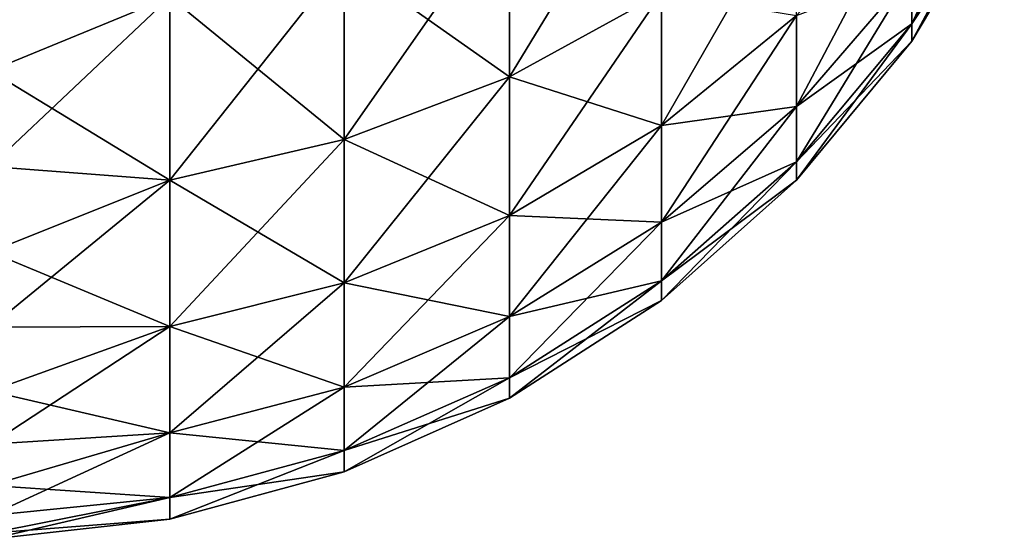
# Model space of a CAD drawing. Header units: millimetres. Extents: x -101 to 102, y -40 to 284.
# Tile 90 of 183: x 95.67 to 97.342, y 22.006 to 22.889. Entities that reach past the tile are written whole.
import ezdxf

# ---------------------------------------------------------------- set-up
doc = ezdxf.new("R2010")
doc.units = ezdxf.units.MM
doc.header["$LTSCALE"] = 65.185185
doc.layers.add('279', color=7, linetype='CONTINUOUS')
doc.layers.add('280', color=7, linetype='CONTINUOUS')

msp = doc.modelspace()

# ---------------------------------------------------------------- linework, layer by layer
at = {"layer": '279', "color": 7, "linetype": 'Continuous'}
for points in [[(96.7599, 22.9346, 1.8641), (96.7599, 23.217, 2.2642), (96.5018, 22.7923, 1.9506), (96.7599, 22.9346, 1.8641)], [(96.5018, 22.7923, 1.9506), (96.7599, 23.217, 2.2642), (96.5018, 23.0878, 2.3692), (96.5018, 22.7923, 1.9506)], [(97.3422, 23.144, 0.3925), (97.3422, 23.2241, 0.7778), (97.1852, 22.8825, 0.4285), (97.3422, 23.144, 0.3925)], [(97.1852, 22.8825, 0.4285), (97.3422, 23.2241, 0.7778), (97.1852, 22.9699, 0.849), (97.1852, 22.8825, 0.4285)], [(97.3422, 23.1172), (97.3422, 23.144, 0.3925), (97.1852, 22.8532), (97.3422, 23.1172)], [(97.1852, 22.8532), (97.3422, 23.144, 0.3925), (97.1852, 22.8825, 0.4285), (97.1852, 22.8532)], [(97.1852, 22.9699, 0.849), (97.1852, 23.1137, 1.2537), (96.9895, 22.7418, 0.9129), (97.1852, 22.9699, 0.849)], [(96.9895, 22.7418, 0.9129), (97.1852, 23.1137, 1.2537), (96.9895, 22.8965, 1.348), (96.9895, 22.7418, 0.9129)], [(96.9895, 22.8965, 1.348), (96.9895, 23.109, 1.7581), (96.7599, 22.7093, 1.4293), (96.9895, 22.8965, 1.348)], [(96.7599, 22.7093, 1.4293), (96.9895, 23.109, 1.7581), (96.7599, 22.9346, 1.8641), (96.7599, 22.7093, 1.4293)], [(96.5018, 22.7923, 1.9506), (96.5018, 23.0878, 2.3692), (96.2212, 22.6855, 2.0156), (96.5018, 22.7923, 1.9506)], [(96.2212, 22.6855, 2.0156), (96.5018, 23.0878, 2.3692), (96.2212, 22.9908, 2.4481), (96.2212, 22.6855, 2.0156)], [(95.6198, 22.9815, 2.6155), (95.6198, 22.8026, 2.3935), (95.9248, 22.9284, 2.499), (95.6198, 22.9815, 2.6155)], [(96.2212, 22.6855, 2.0156), (96.2212, 22.9908, 2.4481), (95.9248, 22.6167, 2.0574), (96.2212, 22.6855, 2.0156)], [(95.9248, 22.6167, 2.0574), (96.2212, 22.9908, 2.4481), (95.9248, 22.9284, 2.499), (95.9248, 22.6167, 2.0574)], [(97.1852, 22.8825, 0.4285), (97.1852, 22.9699, 0.849), (96.9895, 22.6479, 0.4607), (97.1852, 22.8825, 0.4285)], [(96.9895, 22.6479, 0.4607), (97.1852, 22.9699, 0.849), (96.9895, 22.7418, 0.9129), (96.9895, 22.6479, 0.4607)], [(96.7599, 22.7093, 1.4293), (96.7599, 22.9346, 1.8641), (96.5018, 22.5566, 1.4957), (96.7599, 22.7093, 1.4293)], [(96.5018, 22.5566, 1.4957), (96.7599, 22.9346, 1.8641), (96.5018, 22.7923, 1.9506), (96.5018, 22.5566, 1.4957)], [(95.6198, 22.8026, 2.3935), (95.6198, 22.64, 2.1593), (95.9248, 22.9284, 2.499), (95.6198, 22.8026, 2.3935)], [(95.6198, 22.64, 2.1593), (95.9248, 22.6167, 2.0574), (95.9248, 22.9284, 2.499), (95.6198, 22.64, 2.1593)], [(96.9895, 22.7418, 0.9129), (96.9895, 22.8965, 1.348), (96.7599, 22.5453, 0.968), (96.9895, 22.7418, 0.9129)], [(96.7599, 22.5453, 0.968), (96.9895, 22.8965, 1.348), (96.7599, 22.7093, 1.4293), (96.7599, 22.5453, 0.968)], [(97.1852, 22.8532), (97.1852, 22.8825, 0.4285), (96.9895, 22.6164), (97.1852, 22.8532)], [(96.9895, 22.6164), (97.1852, 22.8825, 0.4285), (96.9895, 22.6479, 0.4607), (96.9895, 22.6164)], [(96.5018, 22.5566, 1.4957), (96.5018, 22.7923, 1.9506), (96.2212, 22.4419, 1.5455), (96.5018, 22.5566, 1.4957)], [(96.2212, 22.4419, 1.5455), (96.5018, 22.7923, 1.9506), (96.2212, 22.6855, 2.0156), (96.2212, 22.4419, 1.5455)], [(96.9895, 22.6479, 0.4607), (96.9895, 22.7418, 0.9129), (96.7599, 22.4457, 0.4885), (96.9895, 22.6479, 0.4607)], [(96.7599, 22.4457, 0.4885), (96.9895, 22.7418, 0.9129), (96.7599, 22.5453, 0.968), (96.7599, 22.4457, 0.4885)], [(96.7599, 22.5453, 0.968), (96.7599, 22.7093, 1.4293), (96.5018, 22.385, 1.0129), (96.7599, 22.5453, 0.968)], [(96.5018, 22.385, 1.0129), (96.7599, 22.7093, 1.4293), (96.5018, 22.5566, 1.4957), (96.5018, 22.385, 1.0129)], [(96.2212, 22.4419, 1.5455), (96.2212, 22.6855, 2.0156), (95.9248, 22.368, 1.5776), (96.2212, 22.4419, 1.5455)], [(95.9248, 22.368, 1.5776), (96.2212, 22.6855, 2.0156), (95.9248, 22.6167, 2.0574), (95.9248, 22.368, 1.5776)], [(96.9895, 22.6164), (96.9895, 22.6479, 0.4607), (96.7599, 22.4123), (96.9895, 22.6164)], [(96.7599, 22.4123), (96.9895, 22.6479, 0.4607), (96.7599, 22.4457, 0.4885), (96.7599, 22.4123)], [(95.6198, 22.64, 2.1593), (95.6198, 22.4946, 1.9141), (95.9248, 22.6167, 2.0574), (95.6198, 22.64, 2.1593)], [(95.6198, 22.4946, 1.9141), (95.6198, 22.3669, 1.6592), (95.9248, 22.6167, 2.0574), (95.6198, 22.4946, 1.9141)], [(95.6198, 22.3669, 1.6592), (95.9248, 22.368, 1.5776), (95.9248, 22.6167, 2.0574), (95.6198, 22.3669, 1.6592)], [(96.5018, 22.385, 1.0129), (96.5018, 22.5566, 1.4957), (96.2212, 22.2646, 1.0466), (96.5018, 22.385, 1.0129)], [(96.2212, 22.2646, 1.0466), (96.5018, 22.5566, 1.4957), (96.2212, 22.4419, 1.5455), (96.2212, 22.2646, 1.0466)], [(96.7599, 22.4457, 0.4885), (96.7599, 22.5453, 0.968), (96.5018, 22.2808, 0.5112), (96.7599, 22.4457, 0.4885)], [(96.5018, 22.2808, 0.5112), (96.7599, 22.5453, 0.968), (96.5018, 22.385, 1.0129), (96.5018, 22.2808, 0.5112)], [(96.7599, 22.4123), (96.7599, 22.4457, 0.4885), (96.5018, 22.2458), (96.7599, 22.4123)], [(96.5018, 22.2458), (96.7599, 22.4457, 0.4885), (96.5018, 22.2808, 0.5112), (96.5018, 22.2458)], [(96.2212, 22.2646, 1.0466), (96.2212, 22.4419, 1.5455), (95.9248, 22.1871, 1.0683), (96.2212, 22.2646, 1.0466)], [(95.9248, 22.1871, 1.0683), (96.2212, 22.4419, 1.5455), (95.9248, 22.368, 1.5776), (95.9248, 22.1871, 1.0683)], [(96.5018, 22.2808, 0.5112), (96.5018, 22.385, 1.0129), (96.2212, 22.1569, 0.5282), (96.5018, 22.2808, 0.5112)], [(96.2212, 22.1569, 0.5282), (96.5018, 22.385, 1.0129), (96.2212, 22.2646, 1.0466), (96.2212, 22.1569, 0.5282)], [(95.6198, 22.3669, 1.6592), (95.6198, 22.2578, 1.3958), (95.9248, 22.368, 1.5776), (95.6198, 22.3669, 1.6592)], [(95.6198, 22.2578, 1.3958), (95.6198, 22.1678, 1.1252), (95.9248, 22.368, 1.5776), (95.6198, 22.2578, 1.3958)], [(95.6198, 22.1678, 1.1252), (95.9248, 22.1871, 1.0683), (95.9248, 22.368, 1.5776), (95.6198, 22.1678, 1.1252)], [(96.5018, 22.2458), (96.5018, 22.2808, 0.5112), (96.2212, 22.1208), (96.5018, 22.2458)], [(96.2212, 22.1208), (96.5018, 22.2808, 0.5112), (96.2212, 22.1569, 0.5282), (96.2212, 22.1208)], [(96.2212, 22.1569, 0.5282), (96.2212, 22.2646, 1.0466), (95.9248, 22.0771, 0.5392), (96.2212, 22.1569, 0.5282)], [(95.9248, 22.0771, 0.5392), (96.2212, 22.2646, 1.0466), (95.9248, 22.1871, 1.0683), (95.9248, 22.0771, 0.5392)], [(95.6198, 22.1678, 1.1252), (95.6198, 22.0973, 0.849), (95.9248, 22.1871, 1.0683), (95.6198, 22.1678, 1.1252)], [(95.6198, 22.0973, 0.849), (95.6198, 22.0467, 0.5684), (95.9248, 22.1871, 1.0683), (95.6198, 22.0973, 0.849)], [(95.6198, 22.0467, 0.5684), (95.9248, 22.0771, 0.5392), (95.9248, 22.1871, 1.0683), (95.6198, 22.0467, 0.5684)], [(96.2212, 22.1208), (96.2212, 22.1569, 0.5282), (95.9248, 22.0402), (96.2212, 22.1208)], [(95.9248, 22.0402), (96.2212, 22.1569, 0.5282), (95.9248, 22.0771, 0.5392), (95.9248, 22.0402)], [(95.6198, 22.0467, 0.5684), (95.6198, 22.0162, 0.2849), (95.9248, 22.0771, 0.5392), (95.6198, 22.0467, 0.5684)], [(95.6198, 22.0162, 0.2849), (95.6198, 22.006), (95.9248, 22.0771, 0.5392), (95.6198, 22.0162, 0.2849)], [(95.6198, 22.006), (95.9248, 22.0402), (95.9248, 22.0771, 0.5392), (95.6198, 22.006)]]:
    msp.add_3dface(points, dxfattribs=at)
at = {"layer": '280', "color": 7, "linetype": 'Continuous'}
for points in [[(97.3422, 23.144, -0.3925), (97.3422, 23.1172), (97.1852, 22.8825, -0.4285), (97.3422, 23.144, -0.3925)], [(97.1852, 22.9699, -0.849), (97.3422, 23.144, -0.3925), (97.1852, 22.8825, -0.4285), (97.1852, 22.9699, -0.849)], [(97.3422, 23.1172), (97.1852, 22.8532), (97.1852, 22.8825, -0.4285), (97.3422, 23.1172)], [(96.5018, 23.0878, -2.3692), (96.5018, 22.7923, -1.9506), (96.2212, 22.9908, -2.4481), (96.5018, 23.0878, -2.3692)], [(96.5018, 23.0878, -2.3692), (96.7599, 22.9346, -1.8641), (96.5018, 22.7923, -1.9506), (96.5018, 23.0878, -2.3692)], [(95.6198, 22.8026, -2.3935), (95.6198, 22.9815, -2.6155), (95.9248, 22.9284, -2.499), (95.6198, 22.8026, -2.3935)], [(96.2212, 22.9908, -2.4481), (96.2212, 22.6855, -2.0156), (95.9248, 22.9284, -2.499), (96.2212, 22.9908, -2.4481)], [(96.2212, 22.9908, -2.4481), (96.5018, 22.7923, -1.9506), (96.2212, 22.6855, -2.0156), (96.2212, 22.9908, -2.4481)], [(97.1852, 22.9699, -0.849), (97.1852, 22.8825, -0.4285), (96.9895, 22.7418, -0.9129), (97.1852, 22.9699, -0.849)], [(96.9895, 22.8965, -1.348), (97.1852, 22.9699, -0.849), (96.9895, 22.7418, -0.9129), (96.9895, 22.8965, -1.348)], [(96.7599, 22.9346, -1.8641), (96.7599, 22.7093, -1.4293), (96.5018, 22.7923, -1.9506), (96.7599, 22.9346, -1.8641)], [(96.7599, 22.9346, -1.8641), (96.9895, 22.8965, -1.348), (96.7599, 22.7093, -1.4293), (96.7599, 22.9346, -1.8641)], [(95.6198, 22.8026, -2.3935), (95.9248, 22.9284, -2.499), (95.9248, 22.6167, -2.0574), (95.6198, 22.8026, -2.3935)], [(95.9248, 22.9284, -2.499), (96.2212, 22.6855, -2.0156), (95.9248, 22.6167, -2.0574), (95.9248, 22.9284, -2.499)], [(96.9895, 22.8965, -1.348), (96.9895, 22.7418, -0.9129), (96.7599, 22.7093, -1.4293), (96.9895, 22.8965, -1.348)], [(97.1852, 22.8825, -0.4285), (97.1852, 22.8532), (96.9895, 22.6479, -0.4607), (97.1852, 22.8825, -0.4285)], [(96.9895, 22.7418, -0.9129), (97.1852, 22.8825, -0.4285), (96.9895, 22.6479, -0.4607), (96.9895, 22.7418, -0.9129)], [(97.1852, 22.8532), (96.9895, 22.6164), (96.9895, 22.6479, -0.4607), (97.1852, 22.8532)], [(95.6198, 22.64, -2.1593), (95.6198, 22.8026, -2.3935), (95.9248, 22.6167, -2.0574), (95.6198, 22.64, -2.1593)], [(96.5018, 22.7923, -1.9506), (96.5018, 22.5566, -1.4957), (96.2212, 22.6855, -2.0156), (96.5018, 22.7923, -1.9506)], [(96.5018, 22.7923, -1.9506), (96.7599, 22.7093, -1.4293), (96.5018, 22.5566, -1.4957), (96.5018, 22.7923, -1.9506)], [(96.9895, 22.7418, -0.9129), (96.9895, 22.6479, -0.4607), (96.7599, 22.5453, -0.968), (96.9895, 22.7418, -0.9129)], [(96.7599, 22.7093, -1.4293), (96.9895, 22.7418, -0.9129), (96.7599, 22.5453, -0.968), (96.7599, 22.7093, -1.4293)], [(96.7599, 22.7093, -1.4293), (96.7599, 22.5453, -0.968), (96.5018, 22.5566, -1.4957), (96.7599, 22.7093, -1.4293)], [(96.2212, 22.6855, -2.0156), (96.2212, 22.4419, -1.5455), (95.9248, 22.6167, -2.0574), (96.2212, 22.6855, -2.0156)], [(96.2212, 22.6855, -2.0156), (96.5018, 22.5566, -1.4957), (96.2212, 22.4419, -1.5455), (96.2212, 22.6855, -2.0156)], [(96.9895, 22.6479, -0.4607), (96.9895, 22.6164), (96.7599, 22.4457, -0.4885), (96.9895, 22.6479, -0.4607)], [(96.7599, 22.5453, -0.968), (96.9895, 22.6479, -0.4607), (96.7599, 22.4457, -0.4885), (96.7599, 22.5453, -0.968)], [(95.6198, 22.4946, -1.9141), (95.6198, 22.64, -2.1593), (95.9248, 22.6167, -2.0574), (95.6198, 22.4946, -1.9141)], [(95.6198, 22.4946, -1.9141), (95.9248, 22.6167, -2.0574), (95.9248, 22.368, -1.5776), (95.6198, 22.4946, -1.9141)], [(95.9248, 22.6167, -2.0574), (96.2212, 22.4419, -1.5455), (95.9248, 22.368, -1.5776), (95.9248, 22.6167, -2.0574)], [(96.9895, 22.6164), (96.7599, 22.4123), (96.7599, 22.4457, -0.4885), (96.9895, 22.6164)], [(96.5018, 22.5566, -1.4957), (96.5018, 22.385, -1.0129), (96.2212, 22.4419, -1.5455), (96.5018, 22.5566, -1.4957)], [(96.5018, 22.5566, -1.4957), (96.7599, 22.5453, -0.968), (96.5018, 22.385, -1.0129), (96.5018, 22.5566, -1.4957)], [(96.7599, 22.5453, -0.968), (96.7599, 22.4457, -0.4885), (96.5018, 22.385, -1.0129), (96.7599, 22.5453, -0.968)], [(95.6198, 22.3669, -1.6592), (95.6198, 22.4946, -1.9141), (95.9248, 22.368, -1.5776), (95.6198, 22.3669, -1.6592)], [(96.7599, 22.4457, -0.4885), (96.7599, 22.4123), (96.5018, 22.2808, -0.5112), (96.7599, 22.4457, -0.4885)], [(96.5018, 22.385, -1.0129), (96.7599, 22.4457, -0.4885), (96.5018, 22.2808, -0.5112), (96.5018, 22.385, -1.0129)], [(96.2212, 22.4419, -1.5455), (96.2212, 22.2646, -1.0466), (95.9248, 22.368, -1.5776), (96.2212, 22.4419, -1.5455)], [(96.2212, 22.4419, -1.5455), (96.5018, 22.385, -1.0129), (96.2212, 22.2646, -1.0466), (96.2212, 22.4419, -1.5455)], [(96.7599, 22.4123), (96.5018, 22.2458), (96.5018, 22.2808, -0.5112), (96.7599, 22.4123)], [(96.5018, 22.385, -1.0129), (96.5018, 22.2808, -0.5112), (96.2212, 22.2646, -1.0466), (96.5018, 22.385, -1.0129)], [(95.6198, 22.2578, -1.3958), (95.6198, 22.3669, -1.6592), (95.9248, 22.368, -1.5776), (95.6198, 22.2578, -1.3958)], [(95.6198, 22.2578, -1.3958), (95.9248, 22.368, -1.5776), (95.9248, 22.1871, -1.0683), (95.6198, 22.2578, -1.3958)], [(95.9248, 22.368, -1.5776), (96.2212, 22.2646, -1.0466), (95.9248, 22.1871, -1.0683), (95.9248, 22.368, -1.5776)], [(96.5018, 22.2808, -0.5112), (96.5018, 22.2458), (96.2212, 22.1569, -0.5282), (96.5018, 22.2808, -0.5112)], [(96.2212, 22.2646, -1.0466), (96.5018, 22.2808, -0.5112), (96.2212, 22.1569, -0.5282), (96.2212, 22.2646, -1.0466)], [(96.2212, 22.2646, -1.0466), (96.2212, 22.1569, -0.5282), (95.9248, 22.1871, -1.0683), (96.2212, 22.2646, -1.0466)], [(95.6198, 22.1678, -1.1252), (95.6198, 22.2578, -1.3958), (95.9248, 22.1871, -1.0683), (95.6198, 22.1678, -1.1252)], [(96.5018, 22.2458), (96.2212, 22.1208), (96.2212, 22.1569, -0.5282), (96.5018, 22.2458)], [(95.6198, 22.0973, -0.849), (95.6198, 22.1678, -1.1252), (95.9248, 22.1871, -1.0683), (95.6198, 22.0973, -0.849)], [(95.6198, 22.0973, -0.849), (95.9248, 22.1871, -1.0683), (95.9248, 22.0771, -0.5392), (95.6198, 22.0973, -0.849)], [(95.9248, 22.1871, -1.0683), (96.2212, 22.1569, -0.5282), (95.9248, 22.0771, -0.5392), (95.9248, 22.1871, -1.0683)], [(96.2212, 22.1569, -0.5282), (96.2212, 22.1208), (95.9248, 22.0771, -0.5392), (96.2212, 22.1569, -0.5282)], [(96.2212, 22.1208), (95.9248, 22.0402), (95.9248, 22.0771, -0.5392), (96.2212, 22.1208)], [(95.6198, 22.0467, -0.5684), (95.6198, 22.0973, -0.849), (95.9248, 22.0771, -0.5392), (95.6198, 22.0467, -0.5684)], [(95.6198, 22.0162, -0.2849), (95.6198, 22.0467, -0.5684), (95.9248, 22.0771, -0.5392), (95.6198, 22.0162, -0.2849)], [(95.9248, 22.0402), (95.6198, 22.0162, -0.2849), (95.9248, 22.0771, -0.5392), (95.9248, 22.0402)], [(95.6198, 22.006), (95.6198, 22.0162, -0.2849), (95.9248, 22.0402), (95.6198, 22.006)]]:
    msp.add_3dface(points, dxfattribs=at)

doc.saveas('drawing.dxf')
